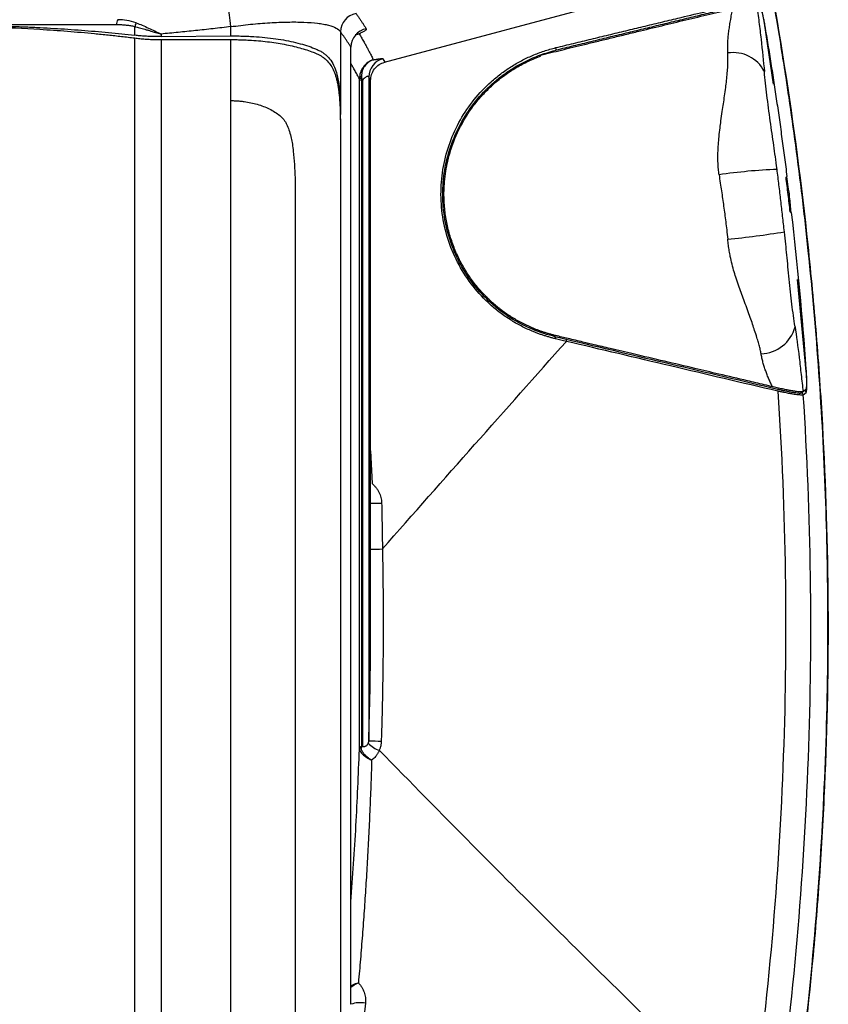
# Model space of a CAD drawing. Header units: millimetres. Extents: x 25 to 1092, y 25 to 838.
# Tile 7 of 50: x 242 to 331, y 260 to 369. Entities that reach past the tile are written whole.
import ezdxf

# ---------------------------------------------------------------- set-up
doc = ezdxf.new("R2010")
doc.units = ezdxf.units.MM
doc.header["$LTSCALE"] = 4

msp = doc.modelspace()

# ---------------------------------------------------------------- linework, layer by layer
for p, q in [((282.188, 364.484), (311.775, 372.411)), ((325.146, 362.053), (324.171, 368.794)), ((254.588, 367.461), (254.588, 368.411)), ((257.489, 367.597), (257.489, 367.314)), ((265.202, 367.387), (265.202, 368.415)), ((277.312, 367.852), (277.312, 359.852)), ((278.937, 367.497), (279.377, 367.634)), ((279.377, 367.634), (278.952, 367.507)), ((254.588, 239.646), (254.588, 367.163)), ((257.489, 367.314), (265.202, 367.387)), ((257.489, 366.987), (257.489, 240.131)), ((257.489, 366.987), (265.202, 366.987)), ((265.202, 360.245), (265.202, 366.987)), ((278.47, 366.02), (278.478, 366.216)), ((278.474, 260.439), (278.474, 366.168)), ((278.478, 260.522), (278.478, 366.042)), ((282.014, 364.871), (282.203, 364.501)), ((279.411, 288.669), (279.411, 362.476)), ((279.741, 362.52), (279.65, 362.497)), ((279.65, 362.497), (279.65, 288.908)), ((280.441, 362.849), (280.441, 289.51)), ((280.652, 302.64), (280.652, 362.468)), ((265.202, 240.46), (265.202, 360.245)), ((327.007, 347.956), (327.122, 347.907)), ((328.788, 330.326), (327.816, 340.502)), ((328.391, 328.084), (328.27, 327.984)), ((328.725, 328.337), (328.424, 328.091)), ((328.454, 327.76), (328.766, 328.016)), ((280.652, 321.571), (280.814, 317.949)), ((279.65, 288.908), (279.741, 288.905))]:
    msp.add_line(p, q)
at = {"flags": 128}
for points in [[(265.202, 368.415), (265.161, 368.758), (265.121, 369.091), (265.083, 369.405), (265.048, 369.691), (265.018, 369.942), (264.993, 370.15), (264.973, 370.31), (264.96, 370.417)], [(326.643, 351.879), (326.593, 351.839), (326.543, 351.799)]]:
    msp.add_lwpolyline(points, dxfattribs=at)
for centre, radius, start, end in [((279.442, 367.785), 2.13, 101.00389, 178.18494), ((253.516, 368.698), 0.95, 149.22463, 185.27865), ((256.091, 368.1), 1.535, 151.27574, 168.28914), ((280.593, 366.114), 2.12, 101.88269, 178.55106), ((300.757, 365.938), 0.396, 341.19056, 23.49844), ((320.703, 361.655), 3.896, 27.69731, 98.71519), ((282.543, 362.837), 2.102, 104.57196, 179.68226), ((279.593, 362.303), 0.389, 82.34489, 117.97774), ((279.594, 361.778), 0.722, 85.49143, 104.6978), ((279.578, 362.611), 0.281, 75.86692, 124.44073), ((195.516, 340.76), 86.991, 14.4861, 14.73387), ((328.038, 291.602), 61.101, 92.32889, 98.36772), ((310.171, 444.961), 100.516, 275.67224, 279.273), ((323.66, 336.289), 4.011, 271.88645, 345.22032), ((300.818, 334.04), 0.268, 339.01674, 30.49677), ((302.028, 333.753), 0.266, 338.95498, 31.23108), ((325.394, 328.246), 0.267, 338.85336, 31.32206), ((328.203, 327.742), 0.251, 4.04436, 74.65857), ((328.516, 327.998), 0.251, 4.07793, 74.65882), ((280.874, 348.783), 33.001, 269.61353, 271.71426), ((276.602, 577.001), 266.326, 270.87133, 271.15145), ((282.526, 291.297), 2.951, 223.58647, 251.93286), ((275.434, 99.184), 190.392, 88.07722, 88.49291), ((279.642, 288.576), 0.233, 94.08047, 176.79396), ((279.846, 288.587), 0.335, 108.20478, 128.40971), ((279.471, 257.725), 2.892, 77.8754, 110.17633)]:
    msp.add_arc(centre, radius, start, end)
for points, knots in [([(322.778, 383.713), (325.494, 370.669), (327.547, 357.533), (329.301, 340.999), (329.61, 337.686), (330.148, 331.049), (330.376, 327.726), (330.934, 317.76), (331.14, 311.114), (331.218, 297.819), (331.089, 291.169), (330.646, 281.193), (330.457, 277.866), (329.996, 271.228), (329.725, 267.913), (328.163, 251.367), (326.262, 238.211), (323.699, 225.137)], [0, 0, 0, 0, 0.25, 0.25, 0.3125, 0.3125, 0.375, 0.375, 0.5, 0.5, 0.625, 0.625, 0.6875, 0.6875, 0.75, 0.75, 1, 1, 1, 1]), ([(323.801, 225.73), (324.096, 227.263), (324.675, 230.282), (325.426, 234.559), (326.049, 238.312), (326.531, 241.385), (327.287, 246.426), (328.62, 256.352), (330.057, 270.786), (331.005, 287.311), (331.268, 302.421), (330.985, 316.724), (330.261, 330.209), (329.304, 341.151), (328.367, 349.524), (327.652, 355.17), (327.031, 359.58), (326.514, 363.018), (326.065, 365.881), (325.483, 369.406), (324.748, 373.592), (323.882, 378.241), (323.22, 381.486), (322.887, 383.122)], [0, 0, 0, 0, 0.02954742, 0.05821911, 0.08222965, 0.10158679, 0.11712186, 0.17875769, 0.29122017, 0.39170061, 0.49212309, 0.57732217, 0.66255231, 0.74779829, 0.7852891, 0.82207661, 0.85557378, 0.86962304, 0.88790387, 0.91045456, 0.93727979, 0.9683874, 1, 1, 1, 1]), ([(323.312, 370.823), (323.394, 370.188), (323.475, 369.552), (323.632, 368.283), (323.709, 367.651), (323.928, 365.778), (324.056, 364.569), (324.152, 363.466)], [0, 0, 0, 0, 0.25, 0.25, 0.5, 0.5, 1, 1, 1, 1]), ([(324.171, 368.794), (324.124, 369.069), (324.073, 369.341), (323.994, 369.723), (323.968, 369.844), (323.915, 370.074), (323.889, 370.183), (323.838, 370.381), (323.813, 370.471), (323.765, 370.631), (323.743, 370.701), (323.679, 370.874), (323.643, 370.944), (323.615, 370.962)], [0, 0, 0, 0, 0.25, 0.25, 0.375, 0.375, 0.5, 0.5, 0.625, 0.625, 0.75, 0.75, 1, 1, 1, 1]), ([(279.035, 369.876), (279.106, 369.774), (279.246, 369.572), (279.447, 369.278), (279.638, 368.992), (279.82, 368.715), (279.993, 368.447), (280.102, 368.274), (280.157, 368.188)], [0, 0, 0, 0, 0.1721124, 0.3419959, 0.5096856, 0.6752203, 0.8386428, 1, 1, 1, 1]), ([(299.443, 365.27), (299.814, 365.362), (300.579, 365.55), (301.756, 365.838), (302.996, 366.141), (304.298, 366.458), (305.663, 366.79), (307.091, 367.137), (308.581, 367.498), (310.501, 367.962), (312.813, 368.521), (315.481, 369.163), (318.105, 369.792), (319.837, 370.206), (320.697, 370.411)], [0, 0, 0, 0, 0.051945, 0.1068996, 0.1648665, 0.225848, 0.289846, 0.3568621, 0.4268979, 0.4999546, 0.6277076, 0.7536282, 0.8777232, 1, 1, 1, 1]), ([(301.12, 366.095), (301.773, 366.254), (303.075, 366.57), (305.018, 367.041), (306.945, 367.507), (308.857, 367.968), (310.769, 368.428), (312.681, 368.888), (314.917, 369.424), (316.938, 369.908), (318.85, 370.364), (319.807, 370.592), (320.335, 370.718)], [0, 0, 0, 0, 0.101395, 0.2020855, 0.3020787, 0.4013817, 0.4999999, 0.6003172, 0.7001556, 0.8496658, 0.9169526, 1, 1, 1, 1]), ([(320.331, 370.447), (319.694, 370.295), (318.419, 369.99), (316.504, 369.531), (314.588, 369.07), (312.671, 368.608), (310.752, 368.145), (308.831, 367.681), (306.909, 367.215), (304.985, 366.748), (303.059, 366.28), (301.774, 365.967), (301.131, 365.81)], [0, 0, 0, 0, 0.1002071, 0.200362, 0.300467, 0.4005244, 0.5005366, 0.6005058, 0.7004344, 0.8003248, 0.9001792, 1, 1, 1, 1]), ([(320.112, 365.506), (320.108, 365.61), (320.099, 365.818), (320.097, 366.13), (320.103, 366.444), (320.122, 366.856), (320.164, 367.374), (320.237, 367.982), (320.329, 368.601), (320.418, 369.133), (320.498, 369.578), (320.564, 369.903), (320.626, 370.18), (320.674, 370.347), (320.696, 370.423)], [0, 0, 0, 0, 0.0616844, 0.1238972, 0.1866783, 0.250074, 0.371563, 0.4994061, 0.6194814, 0.7501877, 0.8271047, 0.8943361, 0.9519461, 1, 1, 1, 1]), ([(323.657, 370.603), (323.662, 370.599), (323.672, 370.591), (323.688, 370.568), (323.705, 370.537), (323.724, 370.498), (323.743, 370.452), (323.764, 370.397), (323.785, 370.336), (323.807, 370.268), (323.829, 370.195), (323.852, 370.115), (323.875, 370.03), (323.916, 369.877), (323.975, 369.632), (324.043, 369.32), (324.101, 369.029), (324.15, 368.765), (324.183, 368.58), (324.2, 368.485)], [0, 0, 0, 0, 0.04380187, 0.08720882, 0.13022291, 0.17284621, 0.21508089, 0.25692916, 0.29839328, 0.3394756, 0.38017851, 0.4205045, 0.4604561, 0.50003593, 0.62422013, 0.74960918, 0.82726887, 0.9107288, 1, 1, 1, 1]), ([(254.745, 368.837), (254.409, 368.962), (254.069, 369.039), (253.387, 369.145), (253.044, 369.173), (252.7, 369.184)], [0, 0, 0, 0, 0.5, 0.5, 1, 1, 1, 1]), ([(254.745, 368.837), (255.196, 368.67), (255.648, 368.472), (256.561, 368.05), (257.022, 367.825), (257.489, 367.597)], [0, 0, 0, 0, 0.5, 0.5, 1, 1, 1, 1]), ([(265.202, 368.415), (265.937, 368.515), (266.663, 368.601), (267.739, 368.708), (268.095, 368.741), (268.802, 368.798), (269.155, 368.824), (270.188, 368.888), (270.846, 368.914), (271.788, 368.931), (272.094, 368.932), (272.691, 368.927), (272.983, 368.92), (273.821, 368.887), (274.327, 368.848), (275.01, 368.765), (275.226, 368.733), (275.631, 368.661), (275.821, 368.62), (276.34, 368.486), (276.622, 368.382), (277.063, 368.141), (277.221, 368.003), (277.312, 367.852)], [0, 0, 0, 0, 0.125, 0.125, 0.1875, 0.1875, 0.25, 0.25, 0.375, 0.375, 0.4375, 0.4375, 0.5, 0.5, 0.625, 0.625, 0.6875, 0.6875, 0.75, 0.75, 0.875, 0.875, 1, 1, 1, 1]), ([(212.069, 367.163), (212.312, 367.193), (212.799, 367.253), (213.533, 367.339), (214.27, 367.423), (215.008, 367.503), (215.749, 367.579), (216.492, 367.653), (217.238, 367.723), (217.986, 367.791), (218.737, 367.855), (219.489, 367.915), (220.244, 367.973), (221.002, 368.027), (221.762, 368.079), (224.049, 368.222), (227.898, 368.397), (233.321, 368.479), (238.738, 368.398), (242.834, 368.212), (245.624, 368.031), (247.142, 367.919), (248.651, 367.794), (250.15, 367.656), (251.64, 367.505), (253.121, 367.342), (254.099, 367.223), (254.588, 367.163)], [0, 0, 0, 0, 0.017905, 0.0357895, 0.0536565, 0.0715086, 0.0893486, 0.1071792, 0.1250033, 0.1428236, 0.160643, 0.1784641, 0.1962898, 0.2141228, 0.2319659, 0.249822, 0.3749154, 0.499953, 0.6246025, 0.7493186, 0.7851395, 0.8209198, 0.8566822, 0.8924489, 0.9282425, 0.9640854, 1, 1, 1, 1]), ([(252.57, 368.611), (252.303, 368.611), (251.768, 368.611), (250.961, 368.611), (250.151, 368.611), (249.337, 368.611), (248.519, 368.611), (247.698, 368.611), (246.874, 368.611), (246.046, 368.611), (245.215, 368.611), (244.381, 368.611), (243.544, 368.611), (242.704, 368.611), (241.862, 368.611), (241.018, 368.611), (240.171, 368.611), (239.322, 368.611), (238.47, 368.611), (237.617, 368.611), (236.762, 368.611), (235.906, 368.611), (235.048, 368.611), (234.189, 368.611), (233.066, 368.611), (231.681, 368.611), (230.038, 368.611), (228.4, 368.611), (226.769, 368.611), (225.146, 368.611), (223.532, 368.611), (221.928, 368.611), (220.335, 368.611), (218.753, 368.611), (217.184, 368.611), (215.627, 368.611), (214.6, 368.611), (214.086, 368.611)], [0, 0, 0, 0, 0.0214424, 0.0429117, 0.064408, 0.0859314, 0.1074817, 0.1290591, 0.1506634, 0.1722947, 0.193953, 0.2156384, 0.2373507, 0.25909, 0.2808563, 0.3026497, 0.32447, 0.3463173, 0.3681916, 0.390093, 0.4120213, 0.4339766, 0.4559589, 0.4779683, 0.5000046, 0.5422171, 0.5843303, 0.6263441, 0.6682587, 0.7100739, 0.7517898, 0.7934065, 0.8349238, 0.8763418, 0.9176605, 0.9588799, 1, 1, 1, 1]), ([(233.328, 368.537), (233.587, 368.539), (234.103, 368.543), (234.878, 368.545), (235.652, 368.544), (236.426, 368.54), (237.2, 368.532), (237.973, 368.521), (238.745, 368.507), (239.516, 368.489), (240.286, 368.468), (241.056, 368.444), (241.824, 368.417), (242.591, 368.386), (243.356, 368.352), (244.381, 368.302), (245.661, 368.231), (247.189, 368.134), (248.702, 368.024), (250.199, 367.901), (251.679, 367.767), (253.143, 367.622), (254.107, 367.515), (254.588, 367.461)], [0, 0, 0, 0, 0.03572825, 0.07145167, 0.10717096, 0.14288683, 0.17859997, 0.21431106, 0.25002082, 0.28572991, 0.32143904, 0.35714889, 0.39286013, 0.42857344, 0.46428948, 0.50000892, 0.57234111, 0.64436308, 0.71608005, 0.7874972, 0.85861962, 0.92945227, 1, 1, 1, 1]), ([(254.588, 368.411), (254.518, 368.427), (254.376, 368.46), (254.154, 368.5), (253.92, 368.535), (253.674, 368.562), (253.415, 368.584), (253.145, 368.6), (252.862, 368.609), (252.669, 368.61), (252.57, 368.611)], [0, 0, 0, 0, 0.1059162, 0.2170531, 0.3335463, 0.4555135, 0.5830577, 0.7162688, 0.8552262, 1, 1, 1, 1]), ([(254.588, 368.411), (254.672, 368.392), (254.846, 368.352), (255.117, 368.284), (255.405, 368.208), (255.71, 368.125), (256.037, 368.033), (256.425, 367.919), (256.912, 367.773), (257.282, 367.66), (257.489, 367.597)], [0, 0, 0, 0, 0.08900869, 0.18354352, 0.28362264, 0.38926132, 0.50047255, 0.62174506, 0.78825593, 1, 1, 1, 1]), ([(265.202, 368.415), (264.548, 368.339), (263.248, 368.188), (261.309, 367.977), (259.392, 367.779), (258.12, 367.658), (257.489, 367.597)], [0, 0, 0, 0, 0.2545604, 0.5060746, 0.7545514, 1, 1, 1, 1]), ([(278.474, 366.168), (278.414, 366.258), (278.296, 366.438), (278.11, 366.714), (277.919, 366.994), (277.722, 367.277), (277.521, 367.563), (277.382, 367.756), (277.312, 367.852)], [0, 0, 0, 0, 0.1699274, 0.3385563, 0.5058823, 0.6719011, 0.8366084, 1, 1, 1, 1]), ([(280.157, 368.188), (280.161, 368.18), (280.169, 368.163), (280.171, 368.136), (280.165, 368.107), (280.146, 368.067), (280.101, 368.013), (280.015, 367.944), (279.899, 367.871), (279.752, 367.794), (279.58, 367.715), (279.444, 367.661), (279.377, 367.634)], [0, 0, 0, 0, 0.062229, 0.124611, 0.1873272, 0.2505563, 0.3753614, 0.5000205, 0.6250547, 0.7503628, 0.8755022, 1, 1, 1, 1]), ([(279.377, 367.634), (279.426, 367.552), (279.524, 367.39), (279.662, 367.155), (279.793, 366.928), (279.917, 366.711), (280.034, 366.503), (280.144, 366.303), (280.248, 366.112), (280.368, 365.889), (280.498, 365.64), (280.633, 365.377), (280.753, 365.14), (280.859, 364.928), (280.918, 364.809), (280.947, 364.749)], [0, 0, 0, 0, 0.0649782, 0.1292437, 0.1928216, 0.2557389, 0.3180251, 0.3797115, 0.4408319, 0.5014225, 0.6034555, 0.7040852, 0.8035459, 0.9020925, 1, 1, 1, 1]), ([(324.2, 368.485), (324.315, 367.794), (324.546, 366.413), (324.878, 364.339), (325.2, 362.264), (325.511, 360.189), (325.811, 358.113), (326.099, 356.036), (326.378, 353.958), (326.554, 352.572), (326.643, 351.879)], [0, 0, 0, 0, 0.1251677, 0.2502807, 0.3753424, 0.5003562, 0.6253254, 0.7502535, 0.8751439, 1, 1, 1, 1]), ([(257.489, 367.314), (257.391, 367.314), (257.196, 367.313), (256.904, 367.315), (256.611, 367.321), (256.319, 367.331), (256.027, 367.344), (255.736, 367.36), (255.446, 367.38), (255.158, 367.403), (254.871, 367.43), (254.682, 367.451), (254.588, 367.461)], [0, 0, 0, 0, 0.0987092, 0.1976645, 0.2968811, 0.3963747, 0.4961603, 0.5962533, 0.6966687, 0.7974216, 0.8985271, 1, 1, 1, 1]), ([(254.588, 367.163), (254.682, 367.151), (254.87, 367.129), (255.155, 367.099), (255.441, 367.072), (255.729, 367.049), (256.018, 367.03), (256.309, 367.014), (256.602, 367.002), (256.896, 366.993), (257.192, 366.988), (257.39, 366.987), (257.489, 366.987)], [0, 0, 0, 0, 0.1011207, 0.20166549, 0.30175496, 0.40151138, 0.50105825, 0.60051982, 0.70002069, 0.7996853, 0.89963748, 1, 1, 1, 1]), ([(265.202, 367.387), (265.324, 367.387), (265.567, 367.389), (265.931, 367.387), (266.294, 367.381), (266.655, 367.372), (267.015, 367.359), (267.373, 367.343), (268.029, 367.306), (268.971, 367.23), (270.165, 367.087), (271.3, 366.901), (272.368, 366.672), (273.358, 366.403), (274.104, 366.147), (274.651, 365.922), (275.043, 365.746), (275.397, 365.535), (275.82, 365.212), (276.264, 364.717), (276.662, 363.987), (276.95, 363.111), (277.099, 362.337), (277.18, 361.713), (277.223, 361.301), (277.259, 360.853), (277.29, 360.369), (277.305, 360.027), (277.312, 359.852)], [0, 0, 0, 0, 0.0179161, 0.0357724, 0.0535842, 0.071367, 0.0891363, 0.1069078, 0.124697, 0.1873226, 0.2497334, 0.3119186, 0.37407, 0.4365375, 0.4990146, 0.5294717, 0.5612097, 0.5939635, 0.6240632, 0.6853372, 0.7491478, 0.8090564, 0.8743476, 0.8968385, 0.9206312, 0.9457419, 0.9721901, 1, 1, 1, 1]), ([(265.202, 366.987), (265.316, 366.986), (265.545, 366.986), (265.887, 366.981), (266.228, 366.972), (266.568, 366.961), (266.907, 366.946), (267.472, 366.916), (268.256, 366.859), (269.243, 366.756), (270.2, 366.626), (271.425, 366.416), (272.57, 366.153), (273.602, 365.842), (274.199, 365.627), (274.644, 365.447), (274.955, 365.303), (275.243, 365.137), (275.594, 364.89), (275.982, 364.522), (276.299, 364.077), (276.515, 363.671), (276.658, 363.339), (276.787, 362.978), (276.857, 362.716), (276.893, 362.583)], [0, 0, 0, 0, 0.0208553, 0.0416578, 0.0624238, 0.0831698, 0.1039122, 0.1246675, 0.1872695, 0.2499505, 0.312316, 0.3746793, 0.4995734, 0.5621518, 0.6253308, 0.6569955, 0.6881979, 0.7190087, 0.7495024, 0.810055, 0.8721875, 0.9030113, 0.9345551, 0.9668685, 1, 1, 1, 1]), ([(301.068, 333.944), (300.943, 333.975), (300.694, 334.036), (300.322, 334.138), (299.953, 334.249), (299.588, 334.368), (299.225, 334.496), (298.865, 334.632), (298.207, 334.899), (297.267, 335.339), (296.076, 336.023), (294.941, 336.807), (293.513, 337.984), (291.906, 339.69), (290.345, 342.056), (289.21, 344.66), (288.539, 347.412), (288.346, 350.216), (288.625, 352.992), (289.354, 355.657), (290.505, 358.153), (292.039, 360.412), (293.607, 362.062), (295.007, 363.215), (296.127, 363.991), (297.301, 364.672), (298.324, 365.157), (299.165, 365.496), (299.808, 365.724), (300.459, 365.926), (300.9, 366.039), (301.12, 366.095)], [0, 0, 0, 0, 0.0090095, 0.0179876, 0.0269388, 0.0358675, 0.044778, 0.0536749, 0.0625625, 0.0939719, 0.1251159, 0.1564691, 0.1875965, 0.2500094, 0.3124819, 0.3750506, 0.4374941, 0.5002036, 0.5625964, 0.6253334, 0.6876723, 0.750396, 0.8126697, 0.8440773, 0.8754051, 0.9065225, 0.9375478, 0.9532154, 0.9688313, 0.9844186, 1, 1, 1, 1]), ([(301.049, 334.176), (300.186, 334.379), (299.346, 334.652), (297.711, 335.335), (296.916, 335.746), (295.374, 336.718), (294.65, 337.264), (293.298, 338.478), (292.669, 339.145), (291.513, 340.609), (291.005, 341.382), (290.346, 342.6), (290.144, 343.015), (289.774, 343.866), (289.605, 344.304), (289.161, 345.63), (288.944, 346.527), (288.735, 347.89), (288.684, 348.347), (288.622, 349.268), (288.611, 349.732), (288.635, 351.106), (288.728, 352.009), (289.062, 353.791), (289.306, 354.675), (289.926, 356.365), (290.302, 357.177), (291.184, 358.734), (291.694, 359.484), (292.816, 360.872), (293.428, 361.515), (294.423, 362.404), (294.768, 362.688), (295.484, 363.229), (295.855, 363.486), (296.985, 364.203), (297.77, 364.616), (299.403, 365.312), (300.251, 365.596), (301.131, 365.81)], [0, 0, 0, 0, 0.0625, 0.0625, 0.125, 0.125, 0.1875, 0.1875, 0.25, 0.25, 0.3125, 0.3125, 0.34375, 0.34375, 0.375, 0.375, 0.4375, 0.4375, 0.46875, 0.46875, 0.5, 0.5, 0.5625, 0.5625, 0.625, 0.625, 0.6875, 0.6875, 0.75, 0.75, 0.8125, 0.8125, 0.84375, 0.84375, 0.875, 0.875, 0.9375, 0.9375, 1, 1, 1, 1]), ([(319.146, 352.053), (319.132, 352.158), (319.103, 352.369), (319.07, 352.69), (319.045, 353.016), (319.028, 353.347), (319.015, 353.833), (319.025, 354.519), (319.071, 355.381), (319.149, 356.299), (319.244, 357.166), (319.364, 358.089), (319.534, 359.284), (319.723, 360.514), (319.881, 361.648), (319.985, 362.49), (320.062, 363.284), (320.109, 363.982), (320.129, 364.562), (320.131, 365.044), (320.119, 365.355), (320.112, 365.506)], [0, 0, 0, 0, 0.0217487, 0.0437969, 0.0661597, 0.0888504, 0.1118833, 0.1660389, 0.2299478, 0.2901089, 0.3578789, 0.4129715, 0.4876358, 0.6173833, 0.6864434, 0.747037, 0.8139131, 0.8759513, 0.9191108, 0.9604592, 1, 1, 1, 1]), ([(279.41, 362.646), (279.368, 362.726), (279.268, 362.916), (279.069, 363.288), (278.825, 363.726), (278.631, 364.071), (278.51, 364.276), (278.478, 364.331)], [0, 0, 0, 0, 0.201632, 0.4806832, 0.725855, 0.9258499, 1, 1, 1, 1]), ([(280.947, 364.749), (280.74, 364.688), (280.548, 364.598), (280.197, 364.361), (280.037, 364.214), (279.768, 363.883), (279.659, 363.699), (279.493, 363.292), (279.439, 363.074), (279.419, 362.843)], [0, 0, 0, 0, 0.25, 0.25, 0.5, 0.5, 0.75, 0.75, 1, 1, 1, 1]), ([(280.947, 364.749), (280.944, 364.748), (280.938, 364.746), (280.925, 364.743), (280.904, 364.736), (280.862, 364.721), (280.778, 364.691), (280.618, 364.619), (280.318, 364.439), (279.965, 364.084), (279.745, 363.626), (279.669, 363.267), (279.65, 363.065), (279.646, 362.954), (279.646, 362.898), (279.646, 362.884)], [0, 0, 0, 0, 0.0039984, 0.0079946, 0.0159776, 0.0319075, 0.0636373, 0.1266955, 0.252117, 0.5028557, 0.7498164, 0.8743974, 0.9369475, 0.984154, 1, 1, 1, 1]), ([(280.652, 362.461), (280.672, 362.684), (280.715, 363.142), (281.058, 363.761), (281.567, 364.252), (281.998, 364.412), (282.208, 364.489)], [0, 0, 0, 0, 0.2433745, 0.5000397, 0.7566842, 1, 1, 1, 1]), ([(280.947, 364.749), (280.987, 364.757), (281.066, 364.772), (281.178, 364.793), (281.284, 364.812), (281.384, 364.829), (281.477, 364.844), (281.564, 364.857), (281.644, 364.868), (281.741, 364.88), (281.844, 364.889), (281.935, 364.892), (281.995, 364.887), (282.008, 364.876), (282.014, 364.871)], [0, 0, 0, 0, 0.0632513, 0.1259107, 0.1881597, 0.2501827, 0.3121652, 0.3742922, 0.4367466, 0.4997073, 0.6249066, 0.7490797, 0.8736432, 1, 1, 1, 1]), ([(301.082, 334.299), (300.961, 334.329), (300.72, 334.388), (300.364, 334.487), (300.013, 334.592), (299.668, 334.704), (299.33, 334.823), (298.997, 334.947), (298.671, 335.078), (298.352, 335.214), (298.038, 335.355), (297.732, 335.501), (297.431, 335.652), (297.138, 335.808), (296.85, 335.967), (296.57, 336.131), (296.296, 336.298), (296.029, 336.468), (295.768, 336.641), (295.514, 336.817), (295.266, 336.996), (295.025, 337.177), (294.79, 337.36), (294.562, 337.545), (294.34, 337.732), (294.125, 337.92), (293.915, 338.109), (293.712, 338.299), (293.515, 338.49), (293.324, 338.681), (293.14, 338.873), (292.961, 339.065), (292.787, 339.257), (292.62, 339.449), (292.203, 339.941), (291.57, 340.777), (290.796, 342.015), (290.128, 343.342), (289.577, 344.747), (289.155, 346.22), (288.872, 347.75), (288.725, 349.452), (288.775, 351.41), (289.137, 353.685), (289.931, 356.177), (290.9, 358.044), (291.724, 359.272), (292.181, 359.888), (292.665, 360.481), (293.176, 361.05), (293.713, 361.593), (294.274, 362.111), (294.858, 362.6), (295.463, 363.062), (296.089, 363.494), (296.733, 363.896), (297.395, 364.266), (298.073, 364.605), (298.765, 364.913), (299.237, 365.09), (299.472, 365.179)], [0, 0, 0, 0, 0.009248, 0.0183929, 0.0274347, 0.0363733, 0.0452087, 0.0539407, 0.0625693, 0.0710945, 0.0795163, 0.0878346, 0.0960494, 0.1041608, 0.1121687, 0.1200732, 0.1278742, 0.1355719, 0.1431663, 0.1506575, 0.1580455, 0.1653305, 0.1725126, 0.1795918, 0.1865684, 0.1934425, 0.2002143, 0.206884, 0.2134518, 0.219918, 0.2262827, 0.2325464, 0.2387092, 0.2447716, 0.2507339, 0.284749, 0.3192595, 0.3543083, 0.3899349, 0.4261765, 0.463067, 0.5006379, 0.5482575, 0.6037569, 0.6671074, 0.7382476, 0.7570369, 0.7758122, 0.7945733, 0.8133203, 0.832053, 0.8507715, 0.8694757, 0.8881654, 0.9068408, 0.9255017, 0.9441482, 0.9627801, 0.9813973, 1, 1, 1, 1]), ([(325.555, 352.653), (325.423, 353.708), (325.315, 354.457), (325.073, 356.13), (324.94, 357.051), (324.676, 358.948), (324.543, 359.932), (324.317, 361.772), (324.229, 362.587), (324.152, 363.466)], [0, 0, 0, 0, 0.25, 0.25, 0.5, 0.5, 0.75, 0.75, 1, 1, 1, 1]), ([(276.893, 362.583), (276.909, 362.515), (276.943, 362.377), (276.988, 362.161), (277.03, 361.933), (277.069, 361.693), (277.105, 361.441), (277.138, 361.177), (277.168, 360.901), (277.195, 360.612), (277.24, 360.034), (277.287, 359.091), (277.307, 358.167), (277.31, 357.563), (277.311, 357.305), (277.311, 356.931), (277.312, 356.442), (277.312, 355.836), (277.312, 355.115), (277.312, 354.278), (277.312, 353.323), (277.313, 351.765), (277.312, 349.643), (277.312, 347.001), (277.312, 344.363), (277.312, 341.318), (277.312, 337.866), (277.312, 334.014), (277.312, 330.17), (277.313, 326.957), (277.313, 323.633), (277.313, 319.477), (277.313, 313.241), (277.313, 305.089), (277.313, 295.346), (277.312, 285.106), (277.312, 275.984), (277.312, 268.962), (277.312, 264.088), (277.312, 260.862), (277.312, 258.708), (277.313, 257.135), (277.313, 255.809), (277.313, 254.631), (277.313, 253.786), (277.313, 253.152), (277.313, 252.643), (277.313, 252.075), (277.313, 251.654), (277.312, 251.377), (277.312, 251.236), (277.312, 251.122), (277.312, 251.033), (277.311, 250.963), (277.311, 250.916), (277.31, 250.871), (277.308, 250.79), (277.296, 250.639), (277.266, 250.359), (277.225, 250.055), (277.175, 249.753), (277.12, 249.465), (277.056, 249.166), (276.982, 248.86), (276.922, 248.646), (276.893, 248.542)], [0, 0, 0, 0, 0.0015593, 0.003164, 0.0048144, 0.006511, 0.0082542, 0.0100444, 0.0118819, 0.0137669, 0.0156996, 0.0229803, 0.0311912, 0.0320224, 0.033516, 0.0356723, 0.0384941, 0.0419847, 0.0461476, 0.0509867, 0.0565068, 0.0627132, 0.0780667, 0.0934645, 0.1089036, 0.1243789, 0.1472066, 0.1702364, 0.1934578, 0.2168614, 0.2291661, 0.2550468, 0.2947673, 0.3486344, 0.416899, 0.4995514, 0.5831376, 0.6529324, 0.7089, 0.7512764, 0.7803702, 0.8044139, 0.8282704, 0.8519297, 0.8753801, 0.8857594, 0.8995864, 0.9167947, 0.9372997, 0.9442424, 0.9503174, 0.9555319, 0.9598926, 0.9634048, 0.9660731, 0.9679021, 0.9688928, 0.9744487, 0.9796014, 0.9843517, 0.9877839, 0.991063, 0.9941906, 0.9971688, 1, 1, 1, 1]), ([(279.411, 362.476), (279.411, 362.504), (279.411, 362.562), (279.41, 362.618), (279.41, 362.646)], [0, 0, 0, 0, 0.5001257, 1, 1, 1, 1]), ([(279.645, 362.688), (279.644, 362.721), (279.643, 362.787), (279.645, 362.851), (279.646, 362.884)], [0, 0, 0, 0, 0.49583958, 1, 1, 1, 1]), ([(280.441, 362.849), (280.44, 362.859), (280.437, 362.88), (280.425, 362.904), (280.406, 362.92), (280.382, 362.93), (280.351, 362.932), (280.314, 362.927), (280.273, 362.914), (280.201, 362.884), (280.084, 362.814), (279.915, 362.686), (279.802, 362.578), (279.741, 362.52)], [0, 0, 0, 0, 0.0639475, 0.1251111, 0.1839886, 0.2411409, 0.2971843, 0.3527751, 0.4085886, 0.4652948, 0.6161387, 0.7927179, 1, 1, 1, 1]), ([(279.741, 362.52), (279.741, 343.787), (279.741, 326.225), (279.741, 299.396), (279.741, 290.951), (279.741, 288.905)], [0, 0, 0, 0, 0.5, 0.5, 1, 1, 1, 1]), ([(280.644, 362.477), (280.646, 362.472), (280.651, 362.458), (280.593, 362.565), (280.493, 362.751), (280.441, 362.849)], [0, 0, 0, 0, 0.1829903, 0.568973, 1, 1, 1, 1]), ([(265.202, 360.245), (265.284, 360.244), (265.449, 360.243), (265.697, 360.234), (265.945, 360.22), (266.193, 360.2), (266.441, 360.174), (266.85, 360.122), (267.413, 360.025), (268.123, 359.851), (268.804, 359.627), (269.462, 359.345), (270.07, 359.008), (270.492, 358.699), (270.746, 358.476), (270.873, 358.356), (270.988, 358.233), (271.129, 358.057), (271.284, 357.809), (271.489, 357.395), (271.698, 356.824), (271.876, 356.136), (272.009, 355.401), (272.139, 354.428), (272.244, 353.183), (272.291, 351.964), (272.308, 350.977), (272.313, 350.213), (272.312, 348.965), (272.313, 346.906), (272.312, 344.23), (272.313, 340.401), (272.312, 335.751), (272.312, 330.107), (272.312, 324.427), (272.312, 320.128), (272.312, 317.184), (272.312, 315.576), (272.312, 313.96), (272.312, 312.336), (272.312, 310.705), (272.312, 309.068), (272.312, 307.425), (272.312, 305.777), (272.312, 304.126), (272.312, 302.472), (272.312, 300.816), (272.312, 299.159), (272.312, 297.503), (272.312, 295.848), (272.312, 294.195), (272.312, 292.546), (272.312, 290.901), (272.312, 289.263), (272.312, 287.631), (272.312, 286.008), (272.312, 284.394), (272.312, 282.792), (272.312, 281.201), (272.312, 280.157), (272.312, 279.634)], [0, 0, 0, 0, 0.0025899, 0.005186, 0.0077898, 0.0104029, 0.0130267, 0.0156629, 0.0234573, 0.0311641, 0.0391137, 0.0467655, 0.0547935, 0.0623489, 0.0644458, 0.0662618, 0.0682796, 0.0701498, 0.073879, 0.0780164, 0.0854272, 0.0937464, 0.1010069, 0.1094689, 0.1252001, 0.140908, 0.1483055, 0.1566167, 0.1652012, 0.1880395, 0.2222817, 0.2508278, 0.3112076, 0.3729722, 0.4360909, 0.5005253, 0.5188491, 0.5373961, 0.556166, 0.5751585, 0.5943729, 0.6138087, 0.6334651, 0.6533413, 0.6734362, 0.6937487, 0.7142776, 0.7350214, 0.7559785, 0.7771474, 0.7985262, 0.8201128, 0.8419052, 0.863901, 0.8860979, 0.9084931, 0.9310839, 0.9538675, 0.9768406, 1, 1, 1, 1]), ([(277.312, 359.852), (277.316, 359.772), (277.322, 359.613), (277.327, 359.451), (277.329, 359.37)], [0, 0, 0, 0, 0.500432, 1, 1, 1, 1]), ([(277.329, 359.37), (277.331, 359.331), (277.333, 359.252), (277.334, 359.131), (277.335, 359.008), (277.334, 358.926), (277.334, 358.885)], [0, 0, 0, 0, 0.2509438, 0.5000545, 0.7491376, 1, 1, 1, 1]), ([(277.328, 358.141), (277.328, 357.759), (277.328, 356.765), (277.329, 355.016), (277.33, 352.905), (277.33, 349.692), (277.33, 344.662), (277.329, 337.109), (277.328, 328.078), (277.329, 318.605), (277.328, 309.514), (277.328, 300.877), (277.329, 292.761), (277.33, 285.197), (277.328, 278.27), (277.327, 272.004), (277.328, 266.479), (277.33, 262.01), (277.329, 257.881), (277.328, 254.727), (277.328, 252.933), (277.328, 252.038), (277.328, 251.662), (277.328, 251.378), (277.329, 251.256), (277.328, 251.17), (277.327, 251.107), (277.324, 251.039), (277.319, 250.962), (277.315, 250.9), (277.312, 250.87)], [0, 0, 0, 0, 0.0070182, 0.0182338, 0.0321335, 0.0458948, 0.0775466, 0.1254426, 0.1875835, 0.2505542, 0.3129317, 0.3750012, 0.4377635, 0.5000577, 0.5624794, 0.6245925, 0.6873543, 0.7496193, 0.8003116, 0.8782021, 0.9334689, 0.9466118, 0.9704022, 0.978536, 0.9862993, 0.9896317, 0.9923315, 0.9950217, 0.9975768, 1, 1, 1, 1]), ([(277.328, 358.141), (277.328, 358.234), (277.328, 358.422), (277.33, 358.611), (277.331, 358.707)], [0, 0, 0, 0, 0.4946633, 1, 1, 1, 1]), ([(326.368, 345.758), (326.303, 346.333), (326.239, 346.908), (326.109, 348.058), (326.043, 348.632), (325.907, 349.782), (325.839, 350.356), (325.698, 351.505), (325.627, 352.079), (325.555, 352.653)], [0, 0, 0, 0, 0.25, 0.25, 0.5, 0.5, 0.75, 0.75, 1, 1, 1, 1]), ([(319.146, 352.053), (319.236, 351.436), (319.324, 350.844), (319.451, 349.984), (319.492, 349.703), (319.574, 349.146), (319.614, 348.866), (319.733, 348.019), (319.809, 347.446), (319.921, 346.573), (319.958, 346.283), (320.031, 345.651), (320.068, 345.313), (320.105, 344.937)], [0, 0, 0, 0, 0.25, 0.25, 0.375, 0.375, 0.5, 0.5, 0.75, 0.75, 0.875, 0.875, 1, 1, 1, 1]), ([(327.007, 347.956), (326.932, 348.597), (326.782, 349.878), (326.622, 351.159), (326.543, 351.799)], [0, 0, 0, 0, 0.5000119, 1, 1, 1, 1]), ([(327.108, 347.913), (327.06, 348.481), (326.948, 349.803), (326.74, 351.114), (326.621, 351.861)], [0, 0, 0, 0, 0.429971, 1, 1, 1, 1]), ([(323.792, 332.28), (323.779, 332.356), (323.752, 332.511), (323.701, 332.747), (323.643, 332.995), (323.575, 333.254), (323.473, 333.616), (323.307, 334.149), (323.092, 334.823), (322.849, 335.564), (322.586, 336.315), (322.289, 337.141), (321.973, 337.988), (321.655, 338.833), (321.35, 339.673), (321.067, 340.501), (320.802, 341.342), (320.574, 342.172), (320.399, 342.951), (320.271, 343.653), (320.176, 344.288), (320.129, 344.719), (320.105, 344.937)], [0, 0, 0, 0, 0.0203132, 0.0416391, 0.0639831, 0.087348, 0.1117343, 0.1621786, 0.2307931, 0.2885257, 0.3510307, 0.4183188, 0.4903766, 0.5543437, 0.6178975, 0.685015, 0.7428093, 0.8056357, 0.8665982, 0.910004, 0.9544484, 1, 1, 1, 1]), ([(327.539, 335.266), (327.409, 336.109), (327.304, 336.891), (327.095, 338.637), (326.993, 339.591), (326.805, 341.445), (326.717, 342.355), (326.552, 344.027), (326.481, 344.747), (326.368, 345.758)], [0, 0, 0, 0, 0.25, 0.25, 0.5, 0.5, 0.75, 0.75, 1, 1, 1, 1]), ([(327.539, 335.266), (327.693, 334.259), (327.85, 333.078), (328.073, 331.235), (328.145, 330.61), (328.287, 329.354), (328.357, 328.722), (328.424, 328.091)], [0, 0, 0, 0, 0.5, 0.5, 0.75, 0.75, 1, 1, 1, 1]), ([(301.049, 334.176), (301.25, 334.128), (301.653, 334.033), (302.055, 333.938), (302.256, 333.891)], [0, 0, 0, 0, 0.4998665, 1, 1, 1, 1]), ([(325.129, 328.628), (324.795, 328.707), (323.843, 328.931), (321.842, 329.401), (319.292, 330.002), (316.24, 330.721), (313.086, 331.464), (309.965, 332.199), (307.378, 332.809), (305.524, 333.246), (303.976, 333.611), (302.553, 333.948), (301.543, 334.189), (301.082, 334.299)], [0, 0, 0, 0, 0.0417955, 0.1189229, 0.2500014, 0.3604045, 0.5000007, 0.6436753, 0.7499999, 0.8228165, 0.8749978, 0.9429198, 1, 1, 1, 1]), ([(302.256, 333.891), (306.092, 332.987), (313.882, 331.15), (321.669, 329.316), (325.622, 328.385)], [0, 0, 0, 0, 0.4923919, 1, 1, 1, 1]), ([(325.643, 328.15), (321.695, 329.08), (313.908, 330.915), (306.117, 332.752), (302.276, 333.657)], [0, 0, 0, 0, 0.5070341, 1, 1, 1, 1]), ([(325.128, 328.614), (325.121, 328.617), (325.104, 328.623), (325.081, 328.639), (325.058, 328.66), (325.034, 328.688), (325.01, 328.721), (324.985, 328.761), (324.954, 328.816), (324.912, 328.907), (324.843, 329.057), (324.754, 329.256), (324.623, 329.559), (324.467, 329.94), (324.292, 330.404), (324.133, 330.873), (323.995, 331.344), (323.878, 331.811), (323.821, 332.125), (323.792, 332.28)], [0, 0, 0, 0, 0.00528134, 0.01159778, 0.01914027, 0.02801987, 0.03830365, 0.05003413, 0.0632396, 0.08608888, 0.12627162, 0.18961565, 0.25248992, 0.37943458, 0.5045417, 0.63273553, 0.75788466, 0.88022111, 1, 1, 1, 1]), ([(328.745, 330.595), (328.765, 330.316), (328.78, 330.043), (328.795, 329.649), (328.799, 329.524), (328.803, 329.286), (328.804, 329.172), (328.802, 328.961), (328.8, 328.865), (328.792, 328.695), (328.787, 328.619), (328.773, 328.494), (328.765, 328.444), (328.747, 328.37), (328.736, 328.347), (328.725, 328.337)], [0, 0, 0, 0, 0.25, 0.25, 0.375, 0.375, 0.5, 0.5, 0.625, 0.625, 0.75, 0.75, 0.875, 0.875, 1, 1, 1, 1]), ([(328.766, 328.016), (328.789, 328.035), (328.809, 328.112), (328.83, 328.304), (328.835, 328.379), (328.843, 328.554), (328.845, 328.654), (328.848, 328.974), (328.844, 329.225), (328.824, 329.756), (328.808, 330.042), (328.788, 330.326)], [0, 0, 0, 0, 0.25, 0.25, 0.375, 0.375, 0.5, 0.5, 0.75, 0.75, 1, 1, 1, 1]), ([(328.424, 328.091), (328.419, 328.087), (328.409, 328.081), (328.382, 328.073), (328.348, 328.068), (328.304, 328.066), (328.252, 328.065), (328.191, 328.067), (328.122, 328.071), (327.976, 328.083), (327.714, 328.114), (327.297, 328.179), (326.82, 328.265), (326.382, 328.351), (326.009, 328.43), (325.718, 328.493), (325.426, 328.558), (325.228, 328.605), (325.129, 328.628)], [0, 0, 0, 0, 0.0295723, 0.0594794, 0.0898117, 0.1206555, 0.152093, 0.184202, 0.2170552, 0.2507209, 0.3725826, 0.5004073, 0.6239357, 0.7493229, 0.814622, 0.8779818, 0.9396757, 1, 1, 1, 1]), ([(325.643, 328.15), (326.53, 314.747), (326.734, 301.319), (325.755, 274.416), (324.581, 261.036), (322.734, 247.731)], [0, 0, 0, 0, 0.5, 0.5, 1, 1, 1, 1]), ([(325.527, 247.637), (327.358, 260.894), (328.524, 274.223), (329.509, 301.025), (329.318, 314.406), (328.454, 327.76)], [0, 0, 0, 0, 0.5, 0.5, 1, 1, 1, 1]), ([(325.622, 328.385), (325.681, 328.371), (325.799, 328.343), (325.972, 328.304), (326.141, 328.266), (326.306, 328.23), (326.466, 328.196), (326.727, 328.142), (327.069, 328.076), (327.453, 328.012), (327.774, 327.969), (327.995, 327.951), (328.138, 327.951), (328.227, 327.961), (328.256, 327.976), (328.27, 327.984)], [0, 0, 0, 0, 0.0422427, 0.0842059, 0.1259783, 0.16765, 0.2093118, 0.2510544, 0.3762875, 0.5008309, 0.6257793, 0.7504426, 0.8336849, 0.9165839, 1, 1, 1, 1]), ([(328.454, 327.76), (328.447, 327.756), (328.434, 327.747), (328.402, 327.738), (328.361, 327.732), (328.31, 327.727), (328.25, 327.726), (328.134, 327.728), (327.929, 327.742), (327.592, 327.783), (327.184, 327.846), (326.777, 327.918), (326.388, 327.994), (326.033, 328.066), (325.776, 328.121), (325.643, 328.15)], [0, 0, 0, 0, 0.041636, 0.0833151, 0.1249928, 0.1666237, 0.2081629, 0.249566, 0.3730307, 0.4991106, 0.6209186, 0.7488139, 0.8266456, 0.9105979, 1, 1, 1, 1]), ([(280.814, 317.949), (280.859, 317.911), (280.947, 317.834), (281.071, 317.71), (281.187, 317.58), (281.295, 317.443), (281.394, 317.3), (281.485, 317.15), (281.588, 316.956), (281.693, 316.712), (281.783, 316.415), (281.844, 316.109), (281.856, 315.901), (281.862, 315.797)], [0, 0, 0, 0, 0.0727062, 0.1445319, 0.2157416, 0.2866064, 0.3574014, 0.4284019, 0.4998812, 0.6246768, 0.7488793, 0.8746859, 1, 1, 1, 1]), ([(281.862, 315.797), (281.872, 315.378), (281.891, 314.538), (281.916, 313.274), (281.937, 312.004), (281.948, 311.155), (281.954, 310.73)], [0, 0, 0, 0, 0.2481345, 0.4975112, 0.7481323, 1, 1, 1, 1]), ([(281.954, 310.73), (281.966, 310.03), (281.992, 308.629), (282.017, 306.524), (282.031, 304.412), (282.035, 302.293), (282.028, 300.168), (282.009, 298.038), (281.98, 295.903), (281.939, 293.762), (281.888, 291.617), (281.844, 290.185), (281.822, 289.469)], [0, 0, 0, 0, 0.0986922, 0.1977025, 0.2970357, 0.3966967, 0.4966461, 0.5968305, 0.6972538, 0.7979203, 0.8988343, 1, 1, 1, 1]), ([(280.441, 289.51), (280.492, 291.337), (280.59, 294.869), (280.651, 299.249), (280.645, 301.802), (280.643, 302.65)], [0, 0, 0, 0, 0.4171762, 0.8065116, 1, 1, 1, 1]), ([(279.741, 288.905), (279.766, 288.902), (279.813, 288.896), (279.884, 288.898), (279.951, 288.907), (280.013, 288.922), (280.071, 288.942), (280.137, 288.974), (280.209, 289.021), (280.282, 289.09), (280.344, 289.17), (280.374, 289.233), (280.388, 289.263)], [0, 0, 0, 0, 0.1120181, 0.2167307, 0.3142089, 0.4045438, 0.4878526, 0.5642858, 0.6904198, 0.8036078, 0.9058894, 1, 1, 1, 1]), ([(280.388, 289.263), (280.396, 289.282), (280.411, 289.321), (280.427, 289.383), (280.437, 289.446), (280.44, 289.489), (280.441, 289.51)], [0, 0, 0, 0, 0.2454885, 0.4910421, 0.7411386, 1, 1, 1, 1]), ([(281.822, 289.469), (281.819, 289.412), (281.813, 289.3), (281.792, 289.133), (281.762, 288.969), (281.722, 288.807), (281.672, 288.647), (281.631, 288.544), (281.61, 288.492)], [0, 0, 0, 0, 0.1681197, 0.3347546, 0.5005772, 0.6662702, 0.8325184, 1, 1, 1, 1]), ([(278.478, 271.757), (278.677, 274.557), (279.076, 280.155), (279.298, 285.779), (279.409, 288.589)], [0, 0, 0, 0, 0.5001966, 1, 1, 1, 1]), ([(279.409, 288.589), (279.408, 288.526), (279.443, 288.438), (279.572, 288.246), (279.665, 288.142), (279.904, 287.928), (280.05, 287.819), (280.379, 287.605), (280.562, 287.502), (280.763, 287.399)], [0, 0, 0, 0, 0.25, 0.25, 0.5, 0.5, 0.75, 0.75, 1, 1, 1, 1]), ([(279.409, 288.589), (279.409, 288.605), (279.41, 288.637), (279.41, 288.658), (279.411, 288.669)], [0, 0, 0, 0, 0.4966714, 1, 1, 1, 1]), ([(279.617, 288.896), (279.603, 288.893), (279.573, 288.887), (279.528, 288.867), (279.485, 288.835), (279.447, 288.791), (279.418, 288.734), (279.413, 288.691), (279.411, 288.669)], [0, 0, 0, 0, 0.1306318, 0.2756944, 0.435177, 0.6090661, 0.7973462, 1, 1, 1, 1]), ([(280.763, 287.399), (280.722, 287.426), (280.64, 287.479), (280.523, 287.561), (280.409, 287.644), (280.302, 287.729), (280.201, 287.815), (280.107, 287.901), (280.02, 287.988), (279.941, 288.074), (279.848, 288.188), (279.739, 288.341), (279.663, 288.499), (279.629, 288.614), (279.616, 288.691), (279.614, 288.754), (279.622, 288.792), (279.625, 288.809)], [0, 0, 0, 0, 0.05513663, 0.11069263, 0.16653794, 0.22255513, 0.27863391, 0.33465092, 0.39049365, 0.44606292, 0.50130075, 0.6113741, 0.74997716, 0.82822341, 0.87525972, 0.94250461, 1, 1, 1, 1]), ([(281.61, 288.492), (281.592, 288.449), (281.554, 288.362), (281.49, 288.237), (281.42, 288.115), (281.343, 287.997), (281.241, 287.859), (281.11, 287.706), (280.945, 287.542), (280.824, 287.447), (280.763, 287.399)], [0, 0, 0, 0, 0.0999278, 0.1995272, 0.2991121, 0.3989969, 0.4994934, 0.6657575, 0.8321333, 1, 1, 1, 1]), ([(322.712, 247.739), (315.835, 254.326), (308.979, 261.013), (295.285, 274.594), (288.448, 281.484), (281.61, 288.492)], [0, 0, 0, 0, 0.5, 0.5, 1, 1, 1, 1]), ([(280.763, 287.399), (280.748, 286.925), (280.719, 285.98), (280.67, 284.564), (280.616, 283.155), (280.557, 281.753), (280.494, 280.356), (280.426, 278.966), (280.354, 277.583), (280.278, 276.206), (280.198, 274.836), (280.113, 273.472), (280.024, 272.116), (279.932, 270.766), (279.835, 269.422), (279.734, 268.086), (279.63, 266.757), (279.522, 265.435), (279.41, 264.12), (279.333, 263.246), (279.294, 262.81)], [0, 0, 0, 0, 0.0575488, 0.1148622, 0.1719405, 0.2287837, 0.2853919, 0.3417653, 0.397904, 0.4538081, 0.5094779, 0.5649136, 0.6201154, 0.6750835, 0.7298182, 0.7843197, 0.8385883, 0.8926244, 0.9464282, 1, 1, 1, 1]), ([(272.312, 279.634), (272.312, 279.363), (272.312, 278.822), (272.312, 278.023), (272.312, 277.233), (272.312, 276.454), (272.312, 275.686), (272.312, 274.929), (272.312, 274.182), (272.312, 273.446), (272.312, 272.721), (272.312, 272.006), (272.312, 271.302), (272.312, 270.609), (272.312, 269.926), (272.312, 269.253), (272.312, 268.591), (272.312, 267.94), (272.312, 267.299), (272.312, 266.668), (272.312, 266.048), (272.312, 265.438), (272.312, 264.838), (272.312, 264.248), (272.312, 263.669), (272.312, 263.099), (272.312, 262.54), (272.312, 261.99), (272.312, 261.45), (272.312, 260.92), (272.312, 260.4), (272.312, 259.889), (272.312, 259.388), (272.312, 258.896), (272.312, 258.414), (272.312, 257.941), (272.312, 257.477), (272.312, 257.023), (272.312, 256.577), (272.312, 256.141), (272.312, 255.713), (272.312, 255.295), (272.312, 254.885), (272.312, 254.483), (272.312, 254.091), (272.312, 253.706), (272.312, 253.33), (272.312, 252.253), (272.312, 250.595), (272.312, 248.575), (272.313, 246.86), (272.312, 245.655), (272.313, 244.821), (272.312, 244.348), (272.313, 244.005), (272.315, 243.764), (272.302, 243.532), (272.246, 243.289), (272.143, 243.063), (272.015, 242.866), (271.883, 242.701), (271.707, 242.521), (271.5, 242.343), (271.296, 242.19), (271.14, 242.085), (271, 241.996), (270.885, 241.928), (270.758, 241.855), (270.504, 241.716), (270.081, 241.503), (269.472, 241.245), (268.813, 241.012), (268.13, 240.816), (267.416, 240.659), (266.768, 240.557), (266.192, 240.498), (265.697, 240.466), (265.367, 240.462), (265.202, 240.46)], [0, 0, 0, 0, 0.012069, 0.0240881, 0.036057, 0.0479751, 0.0598421, 0.0716574, 0.0834207, 0.0951315, 0.1067895, 0.1183941, 0.1299452, 0.1414422, 0.1528848, 0.1642727, 0.1756056, 0.1868831, 0.1981049, 0.2092708, 0.2203803, 0.2314333, 0.2424295, 0.2533686, 0.2642505, 0.2750747, 0.2858412, 0.2965497, 0.3072, 0.3177919, 0.3283253, 0.3387999, 0.3492156, 0.3595723, 0.3698698, 0.3801079, 0.3902866, 0.4004057, 0.4104651, 0.4204647, 0.4304045, 0.4402843, 0.4501041, 0.4598638, 0.4695634, 0.4792027, 0.4887819, 0.4983007, 0.5628876, 0.6261624, 0.6880862, 0.7486278, 0.7801696, 0.8113911, 0.8271284, 0.8428727, 0.858609, 0.8743327, 0.8900641, 0.8985764, 0.9058796, 0.9142343, 0.9216894, 0.9258622, 0.9296291, 0.9315118, 0.9335404, 0.935367, 0.9374687, 0.94506, 0.9531334, 0.9607872, 0.9687441, 0.9765114, 0.9843719, 0.9896194, 0.9948248, 1, 1, 1, 1]), ([(279.294, 262.81), (279.064, 262.731), (278.76, 262.626), (278.533, 262.494), (278.478, 262.462)], [0, 0, 0, 0, 0.756175, 1, 1, 1, 1]), ([(278.478, 262.35), (278.541, 262.399), (278.763, 262.571), (279.072, 262.71), (279.294, 262.81)], [0, 0, 0, 0, 0.2827179, 1, 1, 1, 1]), ([(279.294, 262.81), (279.334, 262.767), (279.413, 262.68), (279.521, 262.543), (279.62, 262.4), (279.711, 262.252), (279.792, 262.099), (279.865, 261.94), (279.944, 261.736), (280.019, 261.482), (280.074, 261.177), (280.099, 260.865), (280.085, 260.656), (280.079, 260.552)], [0, 0, 0, 0, 0.0724665, 0.1441542, 0.2153011, 0.2861498, 0.3569455, 0.4279332, 0.4993554, 0.6242116, 0.7488047, 0.8750155, 1, 1, 1, 1]), ([(280.079, 260.552), (280.038, 260.129), (279.957, 259.285), (279.83, 258.022), (279.7, 256.766), (279.567, 255.516), (279.431, 254.272), (279.291, 253.035), (279.149, 251.804), (279.051, 250.986), (279.003, 250.578)], [0, 0, 0, 0, 0.1265964, 0.2527359, 0.378419, 0.5036459, 0.628417, 0.7527328, 0.8765937, 1, 1, 1, 1])]:
    msp.add_open_spline(points, degree=3, knots=knots)
for points in [[(279.419, 362.843), (279.413, 362.778), (279.41, 362.712), (279.41, 362.646)], [(279.65, 362.497), (279.649, 362.56), (279.647, 362.624), (279.645, 362.688)], [(277.334, 358.885), (277.333, 358.826), (277.332, 358.766), (277.331, 358.707)], [(327.122, 347.907), (327.788, 342.148), (328.329, 336.377), (328.745, 330.595)], [(302.276, 333.657), (301.875, 333.752), (301.472, 333.848), (301.068, 333.944)], [(281.954, 310.73), (288.764, 318.451), (295.534, 326.087), (302.276, 333.657)], [(279.617, 288.896), (279.628, 288.901), (279.639, 288.905), (279.65, 288.908)], [(279.638, 288.849), (279.631, 288.869), (279.624, 288.884), (279.617, 288.896)], [(279.625, 288.809), (279.629, 288.824), (279.634, 288.837), (279.638, 288.849)]]:
    msp.add_open_spline(points, degree=3)

doc.saveas('drawing.dxf')
